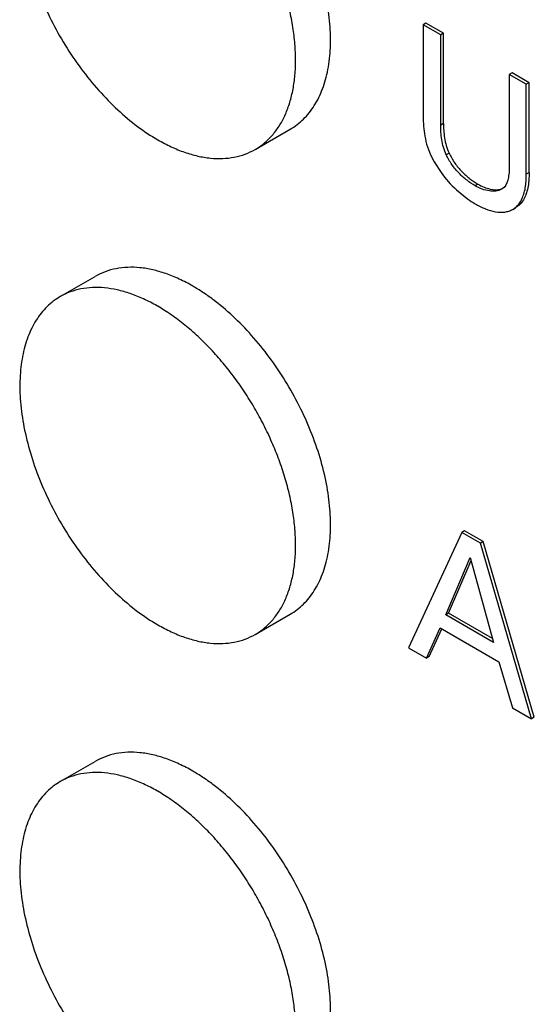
# Model space of a CAD drawing. Header units: inches. Extents: x 0 to 34, y 0 to 22.
# Tile 31 of 119: x 4.69 to 4.82, y 16.25 to 16.498. Entities that reach past the tile are written whole.
import ezdxf

# ---------------------------------------------------------------- set-up
doc = ezdxf.new("R2010")
doc.units = ezdxf.units.IN
doc.header["$LTSCALE"] = 1.87
doc.header["$MEASUREMENT"] = 0
doc.layers.get('0').update_dxf_attribs({"linetype": 'CONTINUOUS'})

msp = doc.modelspace()

# ---------------------------------------------------------------- linework, layer by layer
at = {"color": 7, "linetype": 'CONTINUOUS'}
for p, q in [((4.7929545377, 16.4972688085), (4.7922474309, 16.4968605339)), ((4.7973759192, 16.4947159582), (4.7929545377, 16.4972688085)), ((4.7922474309, 16.4968605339), (4.7922474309, 16.4744019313)), ((4.7966688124, 16.4943076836), (4.7922474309, 16.4968605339)), ((4.7973759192, 16.4947159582), (4.7966688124, 16.4943076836)), ((4.7973759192, 16.4718973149), (4.7973759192, 16.4947159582)), ((4.7966688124, 16.4714890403), (4.7966688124, 16.4943076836)), ((4.814706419, 16.4847095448), (4.8139993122, 16.4843012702)), ((4.8189932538, 16.4822343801), (4.814706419, 16.4847095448)), ((4.8139993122, 16.4843012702), (4.8139993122, 16.4616878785)), ((4.818286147, 16.4818261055), (4.8139993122, 16.4843012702)), ((4.8189932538, 16.4822343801), (4.818286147, 16.4818261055)), ((4.8189932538, 16.4595211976), (4.8189932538, 16.4822343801)), ((4.818286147, 16.459112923), (4.818286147, 16.4818261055)), ((4.7498143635, 16.465383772), (4.7586531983, 16.4704872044)), ((4.7973759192, 16.4718973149), (4.7966688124, 16.4714890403)), ((4.7941080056, 16.4640363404), (4.7950180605, 16.4622323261)), ((4.7950180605, 16.4622323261), (4.7967537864, 16.4595440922)), ((4.7987906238, 16.4644472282), (4.7980835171, 16.4640389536)), ((4.8189932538, 16.4595211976), (4.818286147, 16.459112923)), ((4.8006541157, 16.4551733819), (4.8034433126, 16.4528992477)), ((4.8060841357, 16.4566095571), (4.8053770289, 16.4562012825)), ((4.8126726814, 16.4557946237), (4.812046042, 16.4553117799)), ((4.8148806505, 16.4502488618), (4.8155877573, 16.4506571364)), ((4.8148850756, 16.4502412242), (4.8156777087, 16.4508185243)), ((4.8163848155, 16.4512267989), (4.8156777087, 16.4508185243)), ((4.7005619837, 16.4282153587), (4.7094008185, 16.4333187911)), ((4.8019726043, 16.3686602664), (4.7885356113, 16.3395640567)), ((4.8026797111, 16.369068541), (4.8019726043, 16.3686602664)), ((4.8067053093, 16.3659276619), (4.8019726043, 16.3686602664)), ((4.8074124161, 16.3663359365), (4.8026797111, 16.369068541)), ((4.8074124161, 16.3663359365), (4.8067053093, 16.3659276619)), ((4.8196144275, 16.3216195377), (4.8067053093, 16.3659276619)), ((4.8203215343, 16.3220278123), (4.8074124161, 16.3663359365)), ((4.7979538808, 16.3478580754), (4.8041400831, 16.3623534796)), ((4.7986609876, 16.34826635), (4.8043483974, 16.3615929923)), ((4.8041400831, 16.3623534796), (4.8100188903, 16.3408918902)), ((4.7498143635, 16.3429132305), (4.7586531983, 16.3480166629)), ((4.7986609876, 16.34826635), (4.7979538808, 16.3478580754)), ((4.8100188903, 16.3408918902), (4.7979538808, 16.3478580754)), ((4.8097531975, 16.341861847), (4.7986609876, 16.34826635)), ((4.7930866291, 16.336936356), (4.7965391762, 16.3445386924)), ((4.7937937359, 16.3373446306), (4.7969716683, 16.3443422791)), ((4.7965391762, 16.3445386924), (4.8113471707, 16.3359887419)), ((4.7885356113, 16.3395640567), (4.7930866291, 16.336936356)), ((4.7937937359, 16.3373446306), (4.7930866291, 16.336936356)), ((4.8113471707, 16.3359887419), (4.8147952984, 16.3244020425)), ((4.8147952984, 16.3244020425), (4.8196144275, 16.3216195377)), ((4.8203215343, 16.3220278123), (4.8196144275, 16.3216195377)), ((4.7005619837, 16.3057448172), (4.7094008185, 16.3108482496))]:
    msp.add_line(p, q, dxfattribs=at)
for centre, radius, start, end in [((4.8214861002, 16.477689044), 0.0306745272, 216.265769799, 227.2243227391), ((4.8177391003, 16.473091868), 0.0247408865, 234.7026165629, 240.0223843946), ((4.7021484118, 16.3858722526), 0.0460770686, 59.9982374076, 60.2665603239), ((4.7021484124, 16.2634017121), 0.0460770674, 59.9982374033, 60.2665603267)]:
    msp.add_arc(centre, radius, start, end, dxfattribs=at)
for points, knots in [([(4.7586530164, 16.4704875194), (4.7592580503, 16.4708368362), (4.7604310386, 16.4716179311), (4.7620406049, 16.4730140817), (4.7634962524, 16.4746283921), (4.7647895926, 16.4764512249), (4.7659140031, 16.47847202), (4.7668644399, 16.4806791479), (4.767635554, 16.4830608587), (4.7684371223, 16.4865226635), (4.7689443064, 16.4912272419), (4.7687915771, 16.497215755), (4.7678962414, 16.5035398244), (4.7662782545, 16.5100659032), (4.7639722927, 16.5166567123), (4.7610275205, 16.5231722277), (4.7575064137, 16.529473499), (4.753484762, 16.5354264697), (4.7490473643, 16.5409037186), (4.744289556, 16.5457889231), (4.7400792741, 16.5493327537), (4.7366339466, 16.551767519), (4.7348966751, 16.552847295), (4.7340270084, 16.5533494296)], [0, 0, 0, 0, 0.0213284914, 0.0428854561, 0.064887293, 0.0875283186, 0.1109743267, 0.1353568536, 0.1607764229, 0.1872975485, 0.2437268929, 0.304665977, 0.3697444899, 0.4383322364, 0.5096091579, 0.5826239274, 0.6563459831, 0.7297137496, 0.8016817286, 0.8712628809, 0.9376014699, 0.9693422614, 1, 1, 1, 1]), ([(4.7005619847, 16.5506858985), (4.6999569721, 16.5503365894), (4.6987842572, 16.5495551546), (4.6971744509, 16.548159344), (4.6957189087, 16.5465448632), (4.6944255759, 16.544722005), (4.693300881, 16.5427011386), (4.6920075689, 16.539696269), (4.690866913, 16.5354765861), (4.6902709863, 16.5299459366), (4.6904235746, 16.5239558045), (4.6913191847, 16.517631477), (4.6929375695, 16.5111046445), (4.6952440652, 16.5045132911), (4.6981893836, 16.4979974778), (4.7017106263, 16.4916961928), (4.7057325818, 16.485743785), (4.7101694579, 16.4802672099), (4.7149272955, 16.4753824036), (4.7199044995, 16.4711939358), (4.7234190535, 16.4688451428), (4.7251881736, 16.467823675)], [0, 0, 0, 0, 0.0213293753, 0.042887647, 0.0648913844, 0.0875349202, 0.1109832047, 0.1353695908, 0.1872691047, 0.2437059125, 0.3046540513, 0.3697437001, 0.4383444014, 0.5096346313, 0.5826604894, 0.6563891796, 0.7297581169, 0.8017236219, 0.8713025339, 0.9376298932, 1, 1, 1, 1]), ([(4.7600106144, 16.4874481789), (4.7600246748, 16.4887981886), (4.7599312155, 16.4915624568), (4.7594561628, 16.4957696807), (4.7586483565, 16.5000958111), (4.7575153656, 16.5044985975), (4.7560682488, 16.5089355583), (4.7543213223, 16.5133637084), (4.7522911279, 16.5177398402), (4.7499979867, 16.5220216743), (4.7474636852, 16.526167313), (4.7447132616, 16.5301367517), (4.7417732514, 16.5338914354), (4.7386720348, 16.5373948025), (4.7354400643, 16.5406132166), (4.7321078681, 16.5435156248), (4.7287081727, 16.5460731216), (4.7263636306, 16.5475673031), (4.7251881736, 16.5482459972)], [0, 0, 0, 0, 0.0555874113, 0.113724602, 0.1741730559, 0.236638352, 0.3007761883, 0.3662059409, 0.4325195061, 0.4992907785, 0.5660853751, 0.6324684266, 0.6980151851, 0.7623173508, 0.8249884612, 0.8856818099, 0.9441145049, 1, 1, 1, 1]), ([(4.7498143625, 16.4653837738), (4.7506093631, 16.4658427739), (4.7521384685, 16.4669070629), (4.7541642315, 16.4688852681), (4.7559121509, 16.4712303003), (4.7573668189, 16.4739162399), (4.7585169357, 16.4769166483), (4.7593536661, 16.4802031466), (4.7598713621, 16.4837450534), (4.759997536, 16.4861924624), (4.7600106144, 16.4874481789)], [0, 0, 0, 0, 0.1083581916, 0.2187014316, 0.332839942, 0.4522735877, 0.5781352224, 0.7111721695, 0.8517691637, 1, 1, 1, 1]), ([(4.7922474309, 16.4744019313), (4.7922474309, 16.4727195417), (4.7923389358, 16.4701235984), (4.7930643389, 16.4666497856), (4.7937218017, 16.4649075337), (4.7941080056, 16.4640363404)], [0, 0, 0, 0, 0.4756419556, 0.7305812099, 1, 1, 1, 1]), ([(4.7980835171, 16.4640389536), (4.7975269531, 16.4652589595), (4.7969795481, 16.4671718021), (4.7966963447, 16.4697009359), (4.7966688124, 16.4709049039), (4.7966688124, 16.4714890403)], [0, 0, 0, 0, 0.5271583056, 0.7703645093, 1, 1, 1, 1]), ([(4.7973759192, 16.4718973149), (4.7973759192, 16.4713131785), (4.7974034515, 16.4701092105), (4.7976866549, 16.4675800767), (4.7982340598, 16.4656672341), (4.7987906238, 16.4644472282)], [0, 0, 0, 0, 0.2296354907, 0.4728416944, 1, 1, 1, 1]), ([(4.7251881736, 16.467823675), (4.7262988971, 16.4671823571), (4.7285164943, 16.4660214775), (4.7318989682, 16.4646367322), (4.7352213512, 16.4636680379), (4.7384519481, 16.4631261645), (4.7415608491, 16.463017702), (4.7445181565, 16.4633475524), (4.7472922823, 16.464114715), (4.749006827, 16.4649175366), (4.7498143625, 16.4653837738)], [0, 0, 0, 0, 0.148573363, 0.2895092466, 0.4227245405, 0.5486373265, 0.6679979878, 0.781934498, 0.8919832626, 1, 1, 1, 1]), ([(4.8053770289, 16.4562012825), (4.8046612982, 16.4566145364), (4.8032288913, 16.4575773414), (4.8012324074, 16.459348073), (4.7994434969, 16.4615112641), (4.7984941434, 16.4631699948), (4.7980835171, 16.4640389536)], [0, 0, 0, 0, 0.2282455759, 0.475068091, 0.7345744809, 1, 1, 1, 1]), ([(4.7987906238, 16.4644472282), (4.7992012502, 16.4635782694), (4.8001506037, 16.4619195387), (4.8019395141, 16.4597563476), (4.8039359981, 16.457985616), (4.805368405, 16.4570228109), (4.8060841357, 16.4566095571)], [0, 0, 0, 0, 0.2654255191, 0.524931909, 0.7717544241, 1, 1, 1, 1]), ([(4.8139993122, 16.4616878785), (4.8139993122, 16.4611132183), (4.8139791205, 16.4599814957), (4.813785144, 16.4579691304), (4.8133169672, 16.4564487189), (4.8126726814, 16.4557946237)], [0, 0, 0, 0, 0.2810771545, 0.5509300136, 1, 1, 1, 1]), ([(4.8189932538, 16.4595211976), (4.8189932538, 16.4590946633), (4.8189872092, 16.4582520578), (4.8188907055, 16.4568157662), (4.81862637, 16.4552621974), (4.8179851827, 16.4532289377), (4.8171310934, 16.4518637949), (4.8163848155, 16.4512267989)], [0, 0, 0, 0, 0.1432853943, 0.2829491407, 0.4833480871, 0.6703961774, 1, 1, 1, 1]), ([(4.8171039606, 16.4526969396), (4.8173299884, 16.4531428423), (4.817712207, 16.4541119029), (4.8180825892, 16.4556761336), (4.8182742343, 16.4573634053), (4.818286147, 16.4585222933), (4.818286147, 16.459112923)], [0, 0, 0, 0, 0.2278385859, 0.4722644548, 0.7308192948, 1, 1, 1, 1]), ([(4.812046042, 16.4553117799), (4.8116164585, 16.4550637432), (4.8105732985, 16.4547615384), (4.8088878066, 16.4548383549), (4.8071074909, 16.4553216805), (4.8059475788, 16.4558718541), (4.8053770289, 16.4562012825)], [0, 0, 0, 0, 0.212949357, 0.4519200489, 0.7171721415, 1, 1, 1, 1]), ([(4.8060841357, 16.4566095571), (4.8065775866, 16.4563246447), (4.8075837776, 16.4558351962), (4.8095402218, 16.4552227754), (4.8111037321, 16.4551368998), (4.8120087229, 16.4554042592)], [0, 0, 0, 0, 0.2772136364, 0.5408986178, 1, 1, 1, 1]), ([(4.8156777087, 16.4508185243), (4.8158216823, 16.450941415), (4.8163912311, 16.4514899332), (4.8168327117, 16.4521618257), (4.8171039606, 16.4526969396)], [0, 0, 0, 0, 0.2398422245, 1, 1, 1, 1]), ([(4.8053770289, 16.4516608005), (4.8062086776, 16.451180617), (4.8078642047, 16.4503579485), (4.810384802, 16.449582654), (4.8124433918, 16.449454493), (4.813916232, 16.4497789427), (4.8145753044, 16.4500725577), (4.8148806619, 16.4502488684)], [0, 0, 0, 0, 0.2875210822, 0.5511519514, 0.7857685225, 0.894430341, 1, 1, 1, 1]), ([(4.7340270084, 16.4308788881), (4.73291639, 16.4315201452), (4.7306987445, 16.4326810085), (4.7273162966, 16.4340660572), (4.7239936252, 16.4350343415), (4.7207630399, 16.4355761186), (4.7176541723, 16.4356847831), (4.7146968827, 16.4353548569), (4.7119228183, 16.4345877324), (4.7102084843, 16.4337846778), (4.7094010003, 16.4333184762)], [0, 0, 0, 0, 0.1485600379, 0.2895159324, 0.4227356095, 0.5486433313, 0.6680063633, 0.7819435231, 0.8919899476, 1, 1, 1, 1]), ([(4.7250010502, 16.4258829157), (4.7238977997, 16.4265130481), (4.721695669, 16.4276529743), (4.7183383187, 16.429009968), (4.715041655, 16.4299560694), (4.7118366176, 16.4304808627), (4.7087525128, 16.4305780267), (4.7058186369, 16.4302428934), (4.7030659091, 16.4294765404), (4.7013639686, 16.4286783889), (4.7005619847, 16.4282153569)], [0, 0, 0, 0, 0.1484121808, 0.2892110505, 0.4223396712, 0.5482249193, 0.6676182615, 0.7816439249, 0.8918258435, 1, 1, 1, 1]), ([(4.7586530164, 16.3480169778), (4.7592580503, 16.3483662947), (4.7604310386, 16.3491473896), (4.7620406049, 16.3505435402), (4.7634962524, 16.3521578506), (4.7647895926, 16.3539806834), (4.7659140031, 16.3560014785), (4.7668644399, 16.3582086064), (4.767635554, 16.3605903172), (4.7684371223, 16.3640521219), (4.7689443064, 16.3687567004), (4.7687915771, 16.3747452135), (4.7678962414, 16.3810692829), (4.7662782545, 16.3875953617), (4.7639722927, 16.3941861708), (4.7610275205, 16.4007016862), (4.7575064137, 16.4070029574), (4.753484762, 16.4129559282), (4.7490473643, 16.418433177), (4.744289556, 16.4233183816), (4.7400792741, 16.4268622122), (4.7366339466, 16.4292969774), (4.7348966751, 16.4303767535), (4.7340270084, 16.4308788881)], [0, 0, 0, 0, 0.0213284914, 0.0428854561, 0.064887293, 0.0875283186, 0.1109743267, 0.1353568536, 0.1607764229, 0.1872975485, 0.2437268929, 0.304665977, 0.3697444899, 0.4383322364, 0.5096091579, 0.5826239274, 0.6563459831, 0.7297137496, 0.8016817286, 0.8712628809, 0.9376014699, 0.9693422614, 1, 1, 1, 1]), ([(4.7005619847, 16.4282153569), (4.6999569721, 16.4278660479), (4.6987842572, 16.427084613), (4.6971744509, 16.4256888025), (4.6957189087, 16.4240743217), (4.6944255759, 16.4222514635), (4.693300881, 16.4202305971), (4.6920075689, 16.4172257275), (4.690866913, 16.4130060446), (4.6902709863, 16.4074753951), (4.6904235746, 16.4014852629), (4.6913191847, 16.3951609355), (4.6929375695, 16.388634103), (4.6952440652, 16.3820427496), (4.6981893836, 16.3755269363), (4.7017106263, 16.3692256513), (4.7057325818, 16.3632732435), (4.7101694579, 16.3577966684), (4.7149272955, 16.352911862), (4.7199044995, 16.3487233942), (4.7234190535, 16.3463746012), (4.7251881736, 16.3453531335)], [0, 0, 0, 0, 0.0213293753, 0.042887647, 0.0648913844, 0.0875349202, 0.1109832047, 0.1353695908, 0.1872691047, 0.2437059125, 0.3046540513, 0.3697437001, 0.4383444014, 0.5096346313, 0.5826604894, 0.6563891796, 0.7297581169, 0.8017236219, 0.8713025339, 0.9376298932, 1, 1, 1, 1]), ([(4.7600106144, 16.3649776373), (4.7600246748, 16.366327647), (4.7599312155, 16.3690919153), (4.7594561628, 16.3732991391), (4.7586483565, 16.3776252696), (4.7575153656, 16.3820280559), (4.7560682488, 16.3864650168), (4.7543213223, 16.3908931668), (4.7522911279, 16.3952692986), (4.7499979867, 16.3995511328), (4.7474636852, 16.4036967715), (4.7447132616, 16.4076662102), (4.7417732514, 16.4114208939), (4.7386720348, 16.414924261), (4.7354400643, 16.4181426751), (4.7321078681, 16.4210450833), (4.7287081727, 16.42360258), (4.7263636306, 16.4250967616), (4.7251881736, 16.4257754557)], [0, 0, 0, 0, 0.0555874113, 0.113724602, 0.1741730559, 0.236638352, 0.3007761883, 0.3662059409, 0.4325195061, 0.4992907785, 0.5660853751, 0.6324684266, 0.6980151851, 0.7623173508, 0.8249884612, 0.8856818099, 0.9441145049, 1, 1, 1, 1]), ([(4.7498143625, 16.3429132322), (4.7506093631, 16.3433722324), (4.7521384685, 16.3444365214), (4.7541642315, 16.3464147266), (4.7559121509, 16.3487597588), (4.7573668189, 16.3514456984), (4.7585169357, 16.3544461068), (4.7593536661, 16.3577326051), (4.7598713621, 16.3612745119), (4.759997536, 16.3637219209), (4.7600106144, 16.3649776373)], [0, 0, 0, 0, 0.1083581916, 0.2187014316, 0.332839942, 0.4522735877, 0.5781352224, 0.7111721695, 0.8517691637, 1, 1, 1, 1]), ([(4.7251881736, 16.3453531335), (4.7262988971, 16.3447118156), (4.7285164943, 16.343550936), (4.7318989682, 16.3421661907), (4.7352213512, 16.3411974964), (4.7384519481, 16.3406556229), (4.7415608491, 16.3405471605), (4.7445181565, 16.3408770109), (4.7472922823, 16.3416441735), (4.749006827, 16.342446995), (4.7498143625, 16.3429132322)], [0, 0, 0, 0, 0.148573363, 0.2895092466, 0.4227245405, 0.5486373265, 0.6679979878, 0.781934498, 0.8919832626, 1, 1, 1, 1]), ([(4.7340270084, 16.3084083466), (4.73291639, 16.3090496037), (4.7306987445, 16.310210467), (4.7273162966, 16.3115955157), (4.7239936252, 16.3125638), (4.7207630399, 16.3131055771), (4.7176541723, 16.3132142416), (4.7146968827, 16.3128843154), (4.7119228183, 16.3121171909), (4.7102084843, 16.3113141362), (4.7094010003, 16.3108479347)], [0, 0, 0, 0, 0.1485600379, 0.2895159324, 0.4227356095, 0.5486433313, 0.6680063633, 0.7819435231, 0.8919899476, 1, 1, 1, 1]), ([(4.7250010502, 16.3034123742), (4.7238977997, 16.3040425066), (4.721695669, 16.3051824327), (4.7183383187, 16.3065394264), (4.715041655, 16.3074855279), (4.7118366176, 16.3080103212), (4.7087525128, 16.3081074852), (4.7058186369, 16.3077723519), (4.7030659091, 16.3070059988), (4.7013639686, 16.3062078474), (4.7005619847, 16.3057448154)], [0, 0, 0, 0, 0.1484121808, 0.2892110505, 0.4223396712, 0.5482249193, 0.6676182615, 0.7816439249, 0.8918258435, 1, 1, 1, 1]), ([(4.7586530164, 16.2255464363), (4.7592580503, 16.2258957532), (4.7604310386, 16.2266768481), (4.7620406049, 16.2280729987), (4.7634962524, 16.229687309), (4.7647895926, 16.2315101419), (4.7659140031, 16.2335309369), (4.7668644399, 16.2357380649), (4.767635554, 16.2381197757), (4.7684371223, 16.2415815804), (4.7689443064, 16.2462861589), (4.7687915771, 16.252274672), (4.7678962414, 16.2585987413), (4.7662782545, 16.2651248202), (4.7639722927, 16.2717156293), (4.7610275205, 16.2782311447), (4.7575064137, 16.2845324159), (4.753484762, 16.2904853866), (4.7490473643, 16.2959626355), (4.744289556, 16.3008478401), (4.7400792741, 16.3043916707), (4.7366339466, 16.3068264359), (4.7348966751, 16.307906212), (4.7340270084, 16.3084083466)], [0, 0, 0, 0, 0.0213284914, 0.0428854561, 0.064887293, 0.0875283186, 0.1109743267, 0.1353568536, 0.1607764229, 0.1872975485, 0.2437268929, 0.304665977, 0.3697444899, 0.4383322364, 0.5096091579, 0.5826239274, 0.6563459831, 0.7297137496, 0.8016817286, 0.8712628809, 0.9376014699, 0.9693422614, 1, 1, 1, 1]), ([(4.7005619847, 16.3057448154), (4.6999569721, 16.3053955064), (4.6987842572, 16.3046140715), (4.6971744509, 16.3032182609), (4.6957189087, 16.3016037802), (4.6944255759, 16.299780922), (4.693300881, 16.2977600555), (4.6920075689, 16.294755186), (4.690866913, 16.2905355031), (4.6902709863, 16.2850048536), (4.6904235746, 16.2790147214), (4.6913191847, 16.272690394), (4.6929375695, 16.2661635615), (4.6952440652, 16.259572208), (4.6981893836, 16.2530563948), (4.7017106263, 16.2467551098), (4.7057325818, 16.240802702), (4.7101694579, 16.2353261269), (4.7149272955, 16.2304413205), (4.7199044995, 16.2262528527), (4.7234190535, 16.2239040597), (4.7251881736, 16.222882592)], [0, 0, 0, 0, 0.0213293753, 0.042887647, 0.0648913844, 0.0875349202, 0.1109832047, 0.1353695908, 0.1872691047, 0.2437059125, 0.3046540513, 0.3697437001, 0.4383444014, 0.5096346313, 0.5826604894, 0.6563891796, 0.7297581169, 0.8017236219, 0.8713025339, 0.9376298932, 1, 1, 1, 1]), ([(4.7600106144, 16.2425070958), (4.7600246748, 16.2438571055), (4.7599312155, 16.2466213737), (4.7594561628, 16.2508285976), (4.7586483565, 16.2551547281), (4.7575153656, 16.2595575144), (4.7560682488, 16.2639944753), (4.7543213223, 16.2684226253), (4.7522911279, 16.2727987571), (4.7499979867, 16.2770805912), (4.7474636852, 16.28122623), (4.7447132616, 16.2851956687), (4.7417732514, 16.2889503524), (4.7386720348, 16.2924537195), (4.7354400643, 16.2956721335), (4.7321078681, 16.2985745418), (4.7287081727, 16.3011320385), (4.7263636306, 16.3026262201), (4.7251881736, 16.3033049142)], [0, 0, 0, 0, 0.0555874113, 0.113724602, 0.1741730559, 0.236638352, 0.3007761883, 0.3662059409, 0.4325195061, 0.4992907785, 0.5660853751, 0.6324684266, 0.6980151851, 0.7623173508, 0.8249884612, 0.8856818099, 0.9441145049, 1, 1, 1, 1])]:
    msp.add_open_spline(points, degree=3, knots=knots, dxfattribs=at)

doc.saveas('drawing.dxf')
